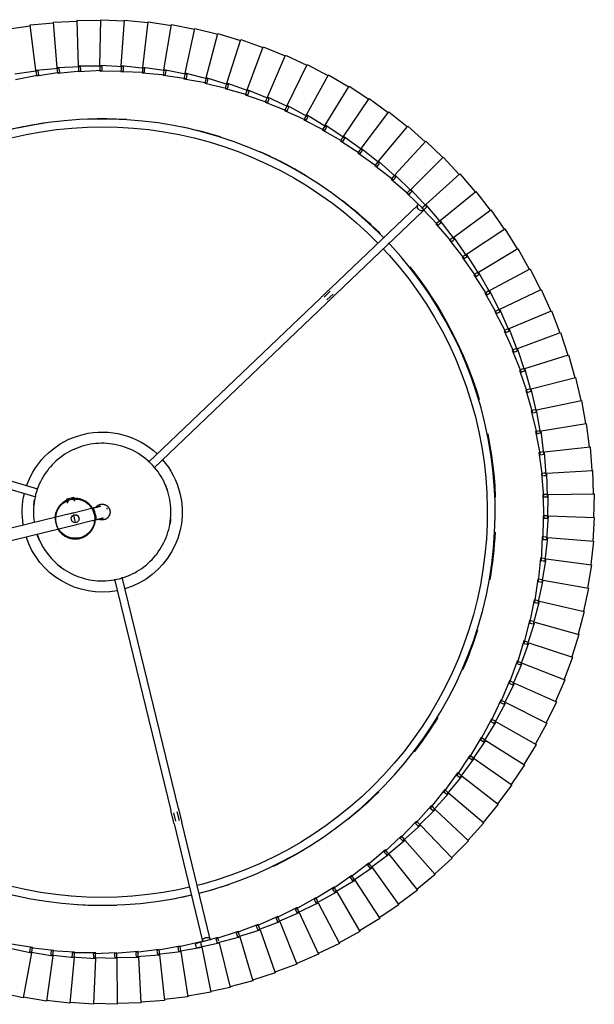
# Model space of a CAD drawing. Header units: millimetres. Extents: x 2868 to 11019, y -1415 to 7989.
# Tile 80 of 83: x 10096 to 10388, y 6862 to 7363. Entities that reach past the tile are written whole.
import ezdxf

# ---------------------------------------------------------------- set-up
doc = ezdxf.new("R2010")
doc.units = ezdxf.units.MM
doc.layers.add('E-LITE-EQPM', color=7, linetype='Continuous', lineweight=20)

# ---------------------------------------------------------------- blocks, each defined once
blk = doc.blocks.new('64314-7L   _Suspended_tensor - 64314-44-7L SAMBA Black_ribbon beige pendant lamp ø450-7L-572387-Planta_PDF Copy 1')
at = {"layer": 'E-LITE-EQPM', "color": 253, "lineweight": 25, "true_color": 0xaaaaaa}
for p, q in [((384.27, 155.74), (372.3, 154.84)), ((385.23, 132.42), (384.27, 155.74)), ((396.3, 155.66), (384.29, 155.34)), ((396.14, 132.32), (396.3, 155.66)), ((348.36, 152.52), (336.64, 149.91)), ((352.66, 129.58), (348.36, 152.52)), ((360.27, 154.16), (348.44, 152.13)), ((363.47, 131.05), (360.27, 154.16)), ((372.25, 155.24), (360.34, 153.77)), ((374.34, 132), (372.25, 155.24)), ((408.31, 155), (396.3, 155.26)), ((407.03, 131.7), (408.31, 155)), ((420.27, 153.77), (408.29, 154.6)), ((417.88, 130.56), (420.27, 153.77)), ((432.16, 151.96), (420.24, 153.37)), ((428.66, 128.89), (432.16, 151.96)), ((443.95, 149.59), (432.11, 151.57)), ((439.34, 126.72), (443.95, 149.59)), ((453.72, 147.17), (443.88, 149.22)), ((448.2, 124.5), (453.72, 147.17)), ((465.26, 143.77), (453.64, 146.78)), ((458.66, 121.39), (465.26, 143.77)), ((476.62, 139.81), (465.15, 143.38)), ((468.95, 117.78), (476.62, 139.81)), ((487.77, 135.32), (476.49, 139.43)), ((479.05, 113.67), (487.77, 135.32)), ((351.64, 129.01), (363.47, 131.05)), ((362.42, 130.53), (374.34, 132)), ((362.51, 129.54), (362.42, 130.53)), ((363.52, 130.67), (363.66, 129.67)), ((373.26, 131.53), (385.23, 132.42)), ((373.3, 130.53), (373.26, 131.53)), ((373.34, 129.53), (373.3, 130.53)), ((374.37, 131.61), (374.46, 130.61)), ((374.46, 130.61), (374.58, 129.22)), ((384.12, 130.01), (384.13, 131.01)), ((384.13, 131.01), (384.14, 132.01)), ((384.14, 132.01), (396.14, 132.32)), ((385.25, 132.04), (385.29, 131.03)), ((385.29, 131.03), (385.35, 129.63)), ((394.92, 129.97), (394.97, 130.96)), ((394.97, 130.96), (395.03, 131.96)), ((395.03, 131.96), (407.03, 131.7)), ((396.13, 130.93), (396.12, 129.53)), ((396.14, 131.94), (396.13, 130.93)), ((405.69, 129.41), (405.8, 130.4)), ((405.8, 130.4), (405.9, 131.39)), ((405.9, 131.39), (417.88, 130.56)), ((406.95, 130.31), (406.88, 128.91)), ((407.01, 131.31), (406.95, 130.31)), ((416.58, 129.32), (416.73, 130.3)), ((416.73, 130.3), (428.66, 128.89)), ((498.7, 130.29), (487.63, 134.94)), ((488.95, 109.09), (498.7, 130.29)), ((340.94, 126.98), (352.66, 129.58)), ((353.18, 126.84), (341.31, 125.02)), ((351.77, 128.02), (351.64, 129.01)), ((351.91, 127.04), (351.77, 128.02)), ((363.85, 128.28), (351.91, 127.04)), ((352.73, 129.2), (352.92, 128.21)), ((352.92, 128.21), (353.18, 126.84)), ((362.6, 128.54), (362.51, 129.54)), ((374.58, 129.22), (362.6, 128.54)), ((363.66, 129.67), (363.85, 128.28)), ((385.35, 129.63), (373.34, 129.53)), ((396.12, 129.53), (384.12, 130.01)), ((406.88, 128.91), (394.92, 129.97)), ((417.59, 127.78), (405.69, 129.41)), ((416.43, 128.33), (416.58, 129.32)), ((428.24, 126.13), (416.43, 128.33)), ((417.73, 129.17), (417.59, 127.78)), ((417.84, 130.17), (417.73, 129.17)), ((427.11, 126.74), (427.3, 127.72)), ((438.79, 123.98), (427.11, 126.74)), ((427.3, 127.72), (427.5, 128.69)), ((427.5, 128.69), (439.34, 126.72)), ((428.45, 127.51), (428.24, 126.13)), ((428.6, 128.51), (428.45, 127.51)), ((435.98, 125.01), (436.21, 125.98)), ((436.21, 125.98), (436.45, 126.95)), ((436.45, 126.95), (448.2, 124.5)), ((439.07, 125.35), (438.79, 123.98)), ((439.27, 126.36), (439.07, 125.35)), ((509.38, 124.75), (498.54, 129.93)), ((425.22, 63.95), (439.75, 123.6)), ((443.64, 122.66), (429.1, 63)), ((447.54, 121.78), (435.98, 125.01)), ((446.47, 122.49), (446.75, 123.44)), ((457.86, 118.71), (446.47, 122.49)), ((446.75, 123.44), (447.03, 124.4)), ((447.03, 124.4), (458.66, 121.39)), ((447.87, 123.14), (447.54, 121.78)), ((448, 123.69), (447.87, 123.14)), ((456.83, 119.46), (457.16, 120.4)), ((457.16, 120.4), (457.48, 121.34)), ((457.48, 121.34), (468.95, 117.78)), ((458.55, 121.01), (458.26, 120.05)), ((498.62, 104.04), (509.38, 124.75)), ((519.77, 118.7), (509.2, 124.39)), ((468.03, 115.14), (456.83, 119.46)), ((458.26, 120.05), (457.86, 118.71)), ((467.03, 115.94), (467.4, 116.86)), ((478.01, 111.08), (467.03, 115.94)), ((467.4, 116.86), (467.77, 117.79)), ((467.77, 117.79), (479.05, 113.67)), ((468.49, 116.46), (468.03, 115.14)), ((468.82, 117.41), (468.49, 116.46)), ((508.03, 98.53), (519.77, 118.7)), ((529.86, 112.16), (519.58, 118.35)), ((477.05, 111.93), (477.47, 112.84)), ((487.79, 106.56), (477.05, 111.93)), ((477.47, 112.84), (477.88, 113.74)), ((477.88, 113.74), (488.95, 109.09)), ((478.53, 112.38), (478.01, 111.08)), ((478.91, 113.31), (478.53, 112.38)), ((517.17, 92.58), (529.86, 112.16)), ((539.63, 105.14), (529.65, 111.82)), ((486.87, 107.45), (487.33, 108.33)), ((497.33, 101.56), (486.87, 107.45)), ((487.33, 108.33), (487.79, 109.22)), ((487.79, 109.22), (498.62, 104.04)), ((488.37, 107.82), (487.79, 106.56)), ((488.79, 108.74), (488.37, 107.82)), ((496.46, 102.5), (496.96, 103.36)), ((506.63, 96.12), (496.46, 102.5)), ((496.96, 103.36), (497.46, 104.22)), ((497.98, 102.8), (497.33, 101.56)), ((497.46, 104.22), (508.03, 98.53)), ((498.44, 103.7), (497.98, 102.8)), ((526.01, 86.19), (539.63, 105.14)), ((549.05, 97.66), (539.4, 104.81)), ((505.8, 97.1), (506.34, 97.93)), ((515.65, 90.23), (505.8, 97.1)), ((506.34, 97.93), (506.89, 98.77)), ((507.33, 97.33), (506.63, 96.12)), ((506.89, 98.77), (517.17, 92.58)), ((507.84, 98.2), (507.33, 97.33)), ((534.54, 79.39), (549.05, 97.66)), ((558.1, 89.74), (548.81, 97.34)), ((514.87, 91.25), (515.45, 92.06)), ((524.38, 83.92), (514.87, 91.25)), ((515.45, 92.06), (516.04, 92.87)), ((516.41, 91.41), (515.65, 90.23)), ((516.04, 92.87), (526.01, 86.19)), ((516.96, 92.25), (516.41, 91.41)), ((523.65, 84.98), (524.27, 85.76)), ((524.27, 85.76), (524.89, 86.54)), ((524.89, 86.54), (534.54, 79.39)), ((525.79, 85.88), (525.2, 85.06)), ((542.73, 72.18), (558.1, 89.74)), ((566.76, 81.39), (557.84, 89.43)), ((532.8, 77.2), (523.65, 84.98)), ((525.2, 85.06), (524.38, 83.92)), ((550.56, 64.59), (566.76, 81.39)), ((575, 72.64), (566.49, 81.1)), ((532.12, 78.29), (532.78, 79.04)), ((540.89, 70.08), (532.12, 78.29)), ((532.78, 79.04), (533.44, 79.79)), ((533.67, 78.29), (532.8, 77.2)), ((533.44, 79.79), (542.73, 72.18)), ((534.3, 79.08), (533.67, 78.29)), ((540.26, 71.2), (540.95, 71.92)), ((548.62, 62.58), (540.26, 71.2)), ((541.81, 71.13), (540.89, 70.08)), ((540.95, 71.92), (541.65, 72.64)), ((541.65, 72.64), (550.56, 64.59)), ((542.47, 71.89), (541.81, 71.13)), ((558.02, 56.64), (575, 72.64)), ((582.82, 63.5), (574.72, 72.36)), ((424.88, 58.34), (425.91, 62.56)), ((427.92, 62.37), (426.82, 57.86)), ((548.05, 63.73), (548.78, 64.41)), ((555.99, 54.72), (548.05, 63.73)), ((549.59, 63.59), (548.62, 62.58)), ((548.78, 64.41), (549.5, 65.1)), ((549.5, 65.1), (558.02, 56.64)), ((550.29, 64.31), (549.59, 63.59)), ((565.09, 48.33), (582.82, 63.5)), ((590.19, 53.99), (582.52, 63.23)), ((394.91, -60.47), (423.54, 57.08)), ((427.43, 56.13), (398.78, -61.5)), ((555.47, 55.89), (556.23, 56.54)), ((562.97, 46.52), (555.47, 55.89)), ((557, 55.68), (555.99, 54.72)), ((556.23, 56.54), (556.99, 57.19)), ((556.99, 57.19), (565.09, 48.33)), ((557.74, 56.37), (557, 55.68)), ((571.75, 39.7), (590.19, 53.99)), ((597.1, 44.15), (589.88, 53.74)), ((562.51, 47.71), (563.3, 48.32)), ((569.54, 37.98), (562.51, 47.71)), ((564.03, 47.42), (562.97, 46.52)), ((563.3, 48.32), (564.08, 48.93)), ((564.79, 48.08), (564.03, 47.42)), ((564.08, 48.93), (571.75, 39.7)), ((569.96, 39.77), (570.78, 40.35)), ((570.78, 40.35), (577.99, 30.75)), ((577.99, 30.75), (597.1, 44.15)), ((603.52, 33.98), (596.78, 43.91)), ((569.14, 39.2), (569.96, 39.77)), ((575.71, 29.15), (569.14, 39.2)), ((570.65, 38.84), (569.54, 37.98)), ((571.45, 39.46), (570.65, 38.84)), ((575.36, 30.38), (576.21, 30.91)), ((581.43, 20.02), (575.36, 30.38)), ((576.21, 30.91), (577.05, 31.45)), ((577.67, 30.53), (576.85, 29.95)), ((577.05, 31.45), (583.8, 21.51)), ((583.8, 21.51), (603.52, 33.98)), ((609.45, 23.51), (603.19, 33.76)), ((576.85, 29.95), (575.71, 29.15)), ((581.15, 21.27), (582.02, 21.76)), ((586.72, 10.63), (581.15, 21.27)), ((582.62, 20.77), (581.43, 20.02)), ((582.02, 21.76), (582.89, 22.26)), ((583.47, 21.31), (582.62, 20.77)), ((582.89, 22.26), (589.15, 12.01)), ((589.15, 12.01), (609.45, 23.51)), ((614.87, 12.78), (609.11, 23.31)), ((586.5, 11.9), (587.39, 12.35)), ((591.55, 1), (586.5, 11.9)), ((587.93, 11.32), (586.72, 10.63)), ((587.39, 12.35), (588.28, 12.8)), ((588.81, 11.82), (587.93, 11.32)), ((588.28, 12.8), (594.04, 2.26)), ((594.04, 2.26), (614.87, 12.78)), ((619.77, 1.79), (614.52, 12.59)), ((591.39, 2.28), (592.3, 2.68)), ((595.91, -8.85), (591.39, 2.28)), ((592.79, 1.63), (591.55, 1)), ((592.3, 2.68), (593.21, 3.09)), ((593.69, 2.09), (592.79, 1.63)), ((593.21, 3.09), (598.46, -7.71)), ((598.46, -7.71), (619.77, 1.79)), ((624.14, -9.41), (619.41, 1.62)), ((595.81, -7.57), (596.74, -7.21)), ((599.79, -18.9), (595.81, -7.57)), ((597.18, -8.28), (595.91, -8.85)), ((596.74, -7.21), (597.67, -6.85)), ((598.1, -7.87), (597.18, -8.28)), ((597.67, -6.85), (602.39, -17.88)), ((602.39, -17.88), (624.14, -9.41)), ((627.96, -20.82), (623.77, -9.57)), ((599.75, -17.62), (600.7, -17.3)), ((603.18, -29.12), (599.75, -17.62)), ((601.09, -18.39), (599.79, -18.9)), ((600.7, -17.3), (601.64, -16.98)), ((602.03, -18.02), (601.09, -18.39)), ((601.64, -16.98), (605.83, -28.23)), ((605.83, -28.23), (627.96, -20.82)), ((631.23, -32.39), (627.58, -20.95)), ((132.84, -29.27), (375.59, -88.41)), ((604.51, -28.68), (603.18, -29.12)), ((603.21, -27.84), (604.17, -27.57)), ((606.09, -39.5), (603.21, -27.84)), ((604.17, -27.57), (605.13, -27.3)), ((605.46, -28.36), (604.51, -28.68)), ((605.13, -27.3), (608.77, -38.74)), ((608.77, -38.74), (631.23, -32.39)), ((633.94, -44.11), (630.85, -32.51)), ((374.17, -94.24), (131.98, -35.24)), ((607.43, -39.12), (606.09, -39.5)), ((606.17, -38.22), (607.14, -37.99)), ((608.48, -50), (606.17, -38.22)), ((607.14, -37.99), (608.11, -37.77)), ((608.4, -38.84), (607.43, -39.12)), ((608.11, -37.77), (611.21, -49.37)), ((611.21, -49.37), (633.94, -44.11)), ((636.09, -55.94), (633.55, -44.21)), ((609.85, -49.68), (608.48, -50)), ((608.63, -48.72), (609.61, -48.55)), ((610.38, -60.6), (608.63, -48.72)), ((609.61, -48.55), (610.59, -48.37)), ((610.83, -49.46), (609.85, -49.68)), ((610.59, -48.37), (613.13, -60.11)), ((610.58, -59.34), (611.57, -59.21)), ((611.76, -71.29), (610.58, -59.34)), ((611.57, -59.21), (612.56, -59.08)), ((612.56, -59.08), (614.53, -70.92)), ((613.13, -60.11), (636.09, -55.94)), ((637.66, -67.87), (635.69, -56.02)), ((611.75, -60.35), (610.38, -60.6)), ((612.74, -60.17), (611.75, -60.35)), ((612.02, -70.03), (613.02, -69.95)), ((612.62, -82.03), (612.02, -70.03)), ((613.02, -69.95), (614.01, -69.87)), ((614.01, -69.87), (615.41, -81.79)), ((614.53, -70.92), (637.66, -67.87)), ((638.66, -79.85), (637.27, -67.93)), ((613.14, -71.11), (611.76, -71.29)), ((614.14, -70.97), (613.14, -71.11)), ((615.41, -81.79), (638.66, -79.85)), ((639.09, -91.87), (638.26, -79.89)), ((614.02, -81.91), (612.62, -82.03)), ((612.95, -80.79), (613.95, -80.75)), ((612.97, -92.79), (612.95, -80.79)), ((613.95, -80.75), (614.94, -80.72)), ((615.02, -81.83), (614.02, -81.91)), ((614.94, -80.72), (615.77, -92.69)), ((612.81, -103.57), (613.36, -91.57)), ((614.37, -92.74), (612.97, -92.79)), ((613.36, -91.57), (614.36, -91.58)), ((614.36, -91.58), (615.35, -91.6)), ((615.38, -92.71), (614.37, -92.74)), ((615.35, -91.6), (615.6, -103.6)), ((615.77, -92.69), (639.09, -91.87)), ((638.93, -103.9), (638.69, -91.9)), ((370.4, -101.28), (370.89, -99.26)), ((370.89, -101.4), (371.28, -99.78)), ((238.61, -136.49), (354.86, -102.48)), ((370.4, -101.28), (372.34, -101.75)), ((372.34, -101.75), (374.28, -102.23)), ((373.79, -102.11), (374.19, -100.48)), ((374.77, -100.21), (374.28, -102.23)), ((612.12, -114.32), (613.25, -102.36)), ((614.2, -103.58), (612.81, -103.57)), ((613.25, -102.36), (614.25, -102.42)), ((615.21, -103.6), (614.2, -103.58)), ((614.25, -102.42), (615.24, -102.48)), ((615.24, -102.48), (614.91, -114.49)), ((615.6, -103.6), (638.93, -103.9)), ((638.2, -115.9), (638.53, -103.9)), ((355.82, -106.37), (239.73, -140.33)), ((610.92, -125.02), (612.62, -113.14)), ((613.52, -114.4), (612.12, -114.32)), ((612.62, -113.14), (613.62, -113.25)), ((614.52, -114.46), (613.52, -114.4)), ((613.62, -113.25), (614.61, -113.35)), ((614.61, -113.35), (613.7, -125.33)), ((614.91, -114.49), (638.2, -115.9)), ((499.86, -203.74), (412.24, -120.03)), ((415.07, -117.21), (502.62, -200.85)), ((636.9, -127.86), (637.8, -115.89)), ((609.21, -135.66), (611.48, -123.87)), ((612.31, -125.17), (610.92, -125.02)), ((611.48, -123.87), (612.47, -124.02)), ((613.45, -124.18), (611.97, -136.09)), ((613.31, -125.28), (612.31, -125.17)), ((612.47, -124.02), (613.45, -124.18)), ((613.7, -125.33), (636.9, -127.86)), ((635.02, -139.74), (636.5, -127.83)), ((606.99, -146.2), (609.82, -134.53)), ((611.78, -134.94), (609.73, -146.77)), ((609.82, -134.53), (610.8, -134.74)), ((610.8, -134.74), (611.78, -134.94)), ((610.59, -135.88), (609.21, -135.66)), ((611.59, -136.03), (610.59, -135.88)), ((611.97, -136.09), (635.02, -139.74)), ((632.57, -151.52), (634.62, -139.69)), ((604.27, -156.62), (607.66, -145.1)), ((607.66, -145.1), (608.62, -145.35)), ((609.59, -145.6), (606.97, -157.32)), ((608.36, -146.48), (606.99, -146.2)), ((609.34, -146.69), (608.36, -146.48)), ((608.62, -145.35), (609.59, -145.6)), ((609.73, -146.77), (632.57, -151.52)), ((629.56, -163.16), (632.18, -151.44)), ((601.04, -166.9), (604.98, -155.56)), ((606.89, -156.15), (603.71, -167.73)), ((605.62, -156.97), (604.27, -156.62)), ((604.98, -155.56), (605.94, -155.86)), ((606.59, -157.22), (605.62, -156.97)), ((605.94, -155.86), (606.89, -156.15)), ((606.97, -157.32), (629.56, -163.16)), ((626, -174.65), (629.17, -163.07)), ((597.33, -177.02), (601.81, -165.88)), ((603.69, -166.56), (599.96, -177.97)), ((602.38, -167.32), (601.04, -166.9)), ((601.81, -165.88), (602.75, -166.22)), ((603.34, -167.62), (602.38, -167.32)), ((602.75, -166.22), (603.69, -166.56)), ((603.71, -167.73), (626, -174.65)), ((621.89, -185.95), (625.61, -174.54)), ((593.14, -186.94), (598.15, -176.03)), ((599.99, -176.8), (595.72, -188.02)), ((598.65, -177.49), (597.33, -177.02)), ((598.15, -176.03), (599.07, -176.41)), ((599.59, -177.84), (598.65, -177.49)), ((599.07, -176.41), (599.99, -176.8)), ((599.96, -177.97), (621.89, -185.95)), ((588.48, -196.65), (594, -185.99)), ((595.8, -186.85), (591, -197.85)), ((594.43, -187.48), (593.14, -186.94)), ((594, -185.99), (594.9, -186.42)), ((595.36, -187.87), (594.43, -187.48)), ((594.9, -186.42), (595.8, -186.85)), ((595.72, -188.02), (617.24, -197.04)), ((617.24, -197.04), (621.51, -185.82)), ((583.35, -206.13), (589.38, -195.75)), ((591.14, -196.69), (585.81, -207.45)), ((589.74, -197.25), (588.48, -196.65)), ((589.38, -195.75), (590.26, -196.22)), ((590.65, -197.69), (589.74, -197.25)), ((590.26, -196.22), (591.14, -196.69)), ((591, -197.85), (612.06, -207.9)), ((612.06, -207.9), (616.87, -196.9)), ((504.71, -207), (501.66, -204.08)), ((503.04, -202.63), (506.13, -205.58)), ((577.78, -215.35), (584.3, -205.27)), ((584.3, -205.27), (585.16, -205.78)), ((549.37, -251.04), (504.97, -208.62)), ((507.73, -205.73), (552.13, -248.14)), ((586.01, -206.29), (580.17, -216.79)), ((584.58, -206.79), (583.35, -206.13)), ((585.47, -207.27), (584.58, -206.79)), ((585.16, -205.78), (586.01, -206.29)), ((585.81, -207.45), (606.37, -218.49)), ((606.37, -218.49), (611.7, -207.73)), ((571.77, -224.29), (578.77, -214.53)), ((578.98, -216.07), (577.78, -215.35)), ((578.77, -214.53), (579.6, -215.09)), ((579.6, -215.09), (580.43, -215.64)), ((580.43, -215.64), (574.09, -225.84)), ((579.84, -216.59), (578.98, -216.07)), ((580.17, -216.79), (600.17, -228.8)), ((600.17, -228.8), (606.01, -218.31)), ((565.34, -232.93), (572.8, -223.52)), ((574.4, -224.71), (567.58, -234.59)), ((572.93, -225.06), (571.77, -224.29)), ((572.8, -223.52), (573.6, -224.11)), ((573.77, -225.62), (572.93, -225.06)), ((573.6, -224.11), (574.4, -224.71)), ((574.09, -225.84), (593.49, -238.8)), ((593.49, -238.8), (599.83, -228.6)), ((558.5, -241.25), (566.4, -232.21)), ((567.94, -233.48), (560.66, -243.02)), ((566.46, -233.76), (565.34, -232.93)), ((566.4, -232.21), (567.17, -232.85)), ((567.27, -234.36), (566.46, -233.76)), ((567.17, -232.85), (567.94, -233.48)), ((567.58, -234.59), (586.34, -248.47)), ((586.34, -248.47), (593.16, -238.59)), ((551.27, -249.24), (559.59, -240.59)), ((561.08, -241.92), (553.34, -251.11)), ((559.58, -242.14), (558.5, -241.25)), ((560.36, -242.78), (559.58, -242.14)), ((559.59, -240.59), (560.33, -241.26)), ((560.33, -241.26), (561.08, -241.92)), ((560.66, -243.02), (578.73, -257.79)), ((543.66, -256.87), (552.39, -248.63)), ((553.81, -250.03), (545.64, -258.83)), ((552.3, -250.17), (551.27, -249.24)), ((553.05, -250.85), (552.3, -250.17)), ((552.39, -248.63), (553.1, -249.33)), ((553.1, -249.33), (553.81, -250.03)), ((578.73, -257.79), (586.01, -248.24)), ((553.34, -251.11), (570.68, -266.72)), ((535.7, -264.12), (544.81, -256.31)), ((546.16, -257.78), (537.58, -266.18)), ((544.65, -257.85), (543.66, -256.87)), ((545.37, -258.56), (544.65, -257.85)), ((544.81, -256.31), (545.49, -257.05)), ((545.49, -257.05), (546.16, -257.78)), ((545.64, -258.83), (562.21, -275.26)), ((570.68, -266.72), (578.41, -257.54)), ((527.39, -270.99), (536.88, -263.62)), ((538.15, -265.16), (529.18, -273.14)), ((536.64, -265.15), (535.7, -264.12)), ((537.32, -265.9), (536.64, -265.15)), ((536.88, -263.62), (537.51, -264.39)), ((537.51, -264.39), (538.15, -265.16)), ((537.58, -266.18), (553.34, -283.39)), ((562.21, -275.26), (570.38, -266.46)), ((518.77, -277.45), (528.6, -270.54)), ((529.8, -272.14), (520.45, -279.68)), ((528.29, -272.06), (527.39, -270.99)), ((528.93, -272.84), (528.29, -272.06)), ((528.6, -270.54), (529.2, -271.34)), ((529.18, -273.14), (544.1, -291.08)), ((529.2, -271.34), (529.8, -272.14)), ((553.34, -283.39), (561.92, -274.99)), ((509.85, -283.48), (519.99, -277.06)), ((521.12, -278.71), (511.42, -285.79)), ((519.61, -278.56), (518.77, -277.45)), ((520.22, -279.37), (519.61, -278.56)), ((519.99, -277.06), (520.55, -277.89)), ((520.45, -279.68), (534.49, -298.31)), ((520.55, -277.89), (521.12, -278.71)), ((500.65, -289.08), (511.09, -283.16)), ((512.13, -284.86), (502.1, -291.47)), ((510.63, -284.64), (509.85, -283.48)), ((511.2, -285.47), (510.63, -284.64)), ((511.09, -283.16), (511.61, -284.01)), ((511.61, -284.01), (512.13, -284.86)), ((544.1, -291.08), (553.07, -283.1)), ((491.18, -294.24), (501.9, -288.82)), ((501.37, -290.27), (500.65, -289.08)), ((501.9, -291.13), (501.37, -290.27)), ((501.9, -288.82), (502.38, -289.69)), ((502.38, -289.69), (502.86, -290.57)), ((511.42, -285.79), (524.55, -305.08)), ((481.49, -298.93), (492.45, -294.03)), ((491.86, -295.46), (491.18, -294.24)), ((492.34, -296.35), (491.86, -295.46)), ((492.45, -294.03), (492.89, -294.93)), ((502.86, -290.57), (492.53, -296.69)), ((492.89, -294.93), (493.32, -295.83)), ((502.1, -291.47), (514.29, -311.36)), ((534.49, -298.31), (543.83, -290.78)), ((471.58, -303.15), (482.76, -298.79)), ((482.1, -300.19), (481.49, -298.93)), ((482.54, -301.09), (482.1, -300.19)), ((493.32, -295.83), (482.71, -301.44)), ((482.76, -298.79), (483.15, -299.7)), ((483.15, -299.7), (483.55, -300.62)), ((492.53, -296.69), (503.74, -317.15)), ((524.55, -305.08), (534.24, -298)), ((461.47, -306.89), (472.86, -303.07)), ((473.55, -304.94), (462.45, -309.51)), ((472.13, -304.44), (471.58, -303.15)), ((472.52, -305.36), (472.13, -304.44)), ((483.55, -300.62), (472.68, -305.72)), ((472.86, -303.07), (473.2, -304)), ((473.2, -304), (473.55, -304.94)), ((482.71, -301.44), (492.93, -322.42)), ((514.29, -311.36), (524.32, -304.76)), ((440.79, -312.9), (452.48, -310.19)), ((451.2, -310.15), (462.76, -306.87)), ((451.63, -311.48), (451.2, -310.15)), ((463.36, -308.77), (452.05, -312.81)), ((452.48, -310.19), (452.74, -311.15)), ((461.96, -308.2), (461.47, -306.89)), ((462.32, -309.15), (461.96, -308.2)), ((462.45, -309.51), (470.61, -331.37)), ((462.76, -306.87), (463.06, -307.82)), ((463.06, -307.82), (463.36, -308.77)), ((472.68, -305.72), (481.88, -327.16)), ((344.59, -314.68), (356.35, -317.12)), ((419.62, -316.9), (431.52, -315.32)), ((430.25, -315.15), (442.07, -313)), ((430.55, -316.52), (430.25, -315.15)), ((442.49, -314.95), (430.85, -317.88)), ((431.52, -315.32), (431.69, -316.3)), ((441.15, -314.25), (440.79, -312.9)), ((441.41, -315.22), (441.15, -314.25)), ((453, -312.11), (441.51, -315.6)), ((442.07, -313), (442.28, -313.98)), ((442.28, -313.98), (442.49, -314.95)), ((451.94, -312.44), (451.63, -311.48)), ((452.05, -312.81), (459.16, -335.03)), ((452.74, -311.15), (453, -312.11)), ((503.74, -317.15), (514.08, -311.03)), ((356.01, -319.08), (344.12, -317.44)), ((354.86, -319.32), (352, -342.47)), ((366.82, -320.39), (354.86, -319.32)), ((354.91, -318.93), (355.03, -317.93)), ((355.03, -317.93), (355.2, -316.54)), ((355.2, -316.54), (367.06, -318.41)), ((356.18, -318.1), (356.01, -319.08)), ((356.35, -317.12), (356.18, -318.1)), ((365.71, -320.29), (365.79, -319.29)), ((365.79, -319.29), (365.89, -317.89)), ((365.89, -317.89), (377.83, -319.19)), ((366.94, -319.4), (366.82, -320.39)), ((367.06, -318.41), (366.94, -319.4)), ((376.57, -321.13), (376.59, -320.12)), ((376.59, -320.12), (376.63, -318.73)), ((376.63, -318.73), (388.62, -319.45)), ((377.75, -320.18), (377.68, -321.18)), ((377.83, -319.19), (377.75, -320.18)), ((387.4, -319.05), (399.41, -319.19)), ((387.43, -320.44), (387.4, -319.05)), ((387.45, -321.45), (387.43, -320.44)), ((388.59, -320.44), (388.56, -321.44)), ((388.62, -319.45), (388.59, -320.44)), ((398.17, -318.85), (410.17, -318.41)), ((398.27, -320.24), (398.17, -318.85)), ((398.34, -321.24), (398.27, -320.24)), ((410.31, -320.4), (398.36, -321.63)), ((399.41, -319.19), (399.43, -320.19)), ((399.43, -320.19), (399.45, -321.18)), ((408.92, -318.13), (420.88, -317.12)), ((409.08, -319.52), (408.92, -318.13)), ((409.2, -320.52), (409.08, -319.52)), ((421.12, -319.1), (409.25, -320.9)), ((410.17, -318.41), (410.24, -319.41)), ((410.24, -319.41), (410.31, -320.4)), ((419.85, -318.28), (419.62, -316.9)), ((420.02, -319.27), (419.85, -318.28)), ((431.85, -317.28), (420.08, -319.65)), ((420.08, -319.65), (423.92, -342.67)), ((420.88, -317.12), (421, -318.11)), ((421, -318.11), (421.12, -319.1)), ((430.76, -317.5), (430.55, -316.52)), ((430.85, -317.88), (435.79, -340.69)), ((431.69, -316.3), (431.85, -317.28)), ((441.51, -315.6), (447.54, -338.14)), ((492.93, -322.42), (503.55, -316.8)), ((365.68, -320.68), (363.94, -343.95)), ((377.68, -321.18), (365.68, -320.68)), ((376.56, -321.52), (375.93, -344.85)), ((388.56, -321.44), (376.56, -321.52)), ((399.45, -321.18), (387.46, -321.84)), ((387.46, -321.84), (387.96, -345.17)), ((398.36, -321.63), (399.98, -344.91)), ((409.25, -320.9), (411.98, -344.08)), ((481.88, -327.16), (492.75, -322.06)), ((470.61, -331.37), (481.72, -326.8)), ((447.54, -338.14), (459.03, -334.65)), ((459.16, -335.03), (470.47, -331)), ((340.15, -340.43), (352.04, -342.08)), ((423.92, -342.67), (435.69, -340.3)), ((435.79, -340.69), (447.43, -337.76)), ((352, -342.47), (363.96, -343.55)), ((363.94, -343.95), (375.94, -344.45)), ((375.93, -344.85), (387.94, -344.77)), ((387.96, -345.17), (399.94, -344.51)), ((399.98, -344.91), (411.92, -343.68)), ((411.98, -344.08), (423.85, -342.28))]:
    blk.add_line(p, q, dxfattribs=at)
at = {"layer": 'E-LITE-EQPM', "color": 253, "lineweight": 25, "true_color": 0xaaaaaa, "flags": 128}
for points in [[(344.48, 100.39), (352.31, 102), (360.2, 103.29), (368.14, 104.27), (376.12, 104.93), (384.11, 105.27), (392.11, 105.29), (400.1, 104.99), (408.08, 104.38), (416.02, 103.44), (423.92, 102.18), (431.76, 100.62), (434.09, 100.08)], [(433.14, 96.17), (427.37, 97.46), (419.66, 98.85), (411.89, 99.94), (404.09, 100.71), (396.27, 101.17), (388.43, 101.32), (380.59, 101.16), (372.77, 100.68), (364.97, 99.89), (357.21, 98.79), (349.5, 97.37), (341.85, 95.66)], [(531.49, -228.8), (534.72, -225.34), (539.83, -219.39), (544.69, -213.25), (549.31, -206.91), (553.67, -200.39), (557.77, -193.71), (561.59, -186.87), (565.14, -179.88), (568.41, -172.75), (571.38, -165.5), (574.07, -158.14), (576.46, -150.67), (578.55, -143.11), (580.33, -135.48), (581.81, -127.78), (582.98, -120.03), (583.84, -112.24), (584.39, -104.42), (584.62, -96.58), (584.54, -88.74), (584.15, -80.91), (583.44, -73.11), (582.42, -65.33), (581.09, -57.61), (579.46, -49.94), (577.52, -42.35), (575.27, -34.83), (572.73, -27.42), (569.89, -20.11), (566.77, -12.92), (563.36, -5.86), (559.66, 1.05), (555.7, 7.81), (551.47, 14.41), (546.97, 20.84), (542.23, 27.08), (537.24, 33.12), (532.01, 38.96), (526.55, 44.59), (520.87, 49.99), (514.98, 55.16), (508.89, 60.1), (502.6, 64.78), (496.13, 69.21), (489.49, 73.38), (482.69, 77.28), (475.74, 80.9), (468.65, 84.24), (461.43, 87.3), (454.1, 90.07), (446.66, 92.54), (439.12, 94.71), (436.81, 95.3)], [(437.76, 99.16), (443.7, 97.59), (451.35, 95.24), (458.89, 92.58), (466.32, 89.62), (473.63, 86.36), (480.8, 82.82), (487.83, 78.99), (494.69, 74.89), (501.39, 70.51), (507.9, 65.87), (514.23, 60.97), (520.35, 55.82), (526.26, 50.44), (531.96, 44.82), (537.42, 38.97), (542.64, 32.92), (547.62, 26.66), (552.35, 20.2), (556.81, 13.56), (561, 6.75), (564.92, -0.22), (568.56, -7.35), (571.91, -14.61), (574.96, -22.01), (577.72, -29.52), (580.17, -37.13), (582.32, -44.83), (584.16, -52.62), (585.68, -60.47), (586.89, -68.38), (587.79, -76.33), (588.36, -84.31), (588.62, -92.3), (588.55, -100.3), (588.17, -108.29), (587.46, -116.26), (586.44, -124.19), (585.1, -132.08), (583.45, -139.91), (581.48, -147.66), (579.21, -155.33), (576.63, -162.9), (573.75, -170.37), (570.58, -177.71), (567.11, -184.92), (563.36, -191.98), (559.33, -198.89), (555.02, -205.63), (550.45, -212.2), (545.62, -218.58), (540.54, -224.75), (535.22, -230.73), (534.4, -231.58)], [(425.22, 63.95), (425.15, 63.67), (425.08, 63.38), (425.01, 63.08), (424.93, 62.77), (424.85, 62.45), (424.77, 62.12), (424.69, 61.78), (424.61, 61.44), (424.52, 61.09), (424.43, 60.73), (424.35, 60.37), (424.26, 60), (424.16, 59.63), (424.07, 59.25), (423.98, 58.87), (423.89, 58.49), (423.79, 58.1), (423.7, 57.71), (423.6, 57.32), (423.54, 57.08)], [(427.43, 56.13), (427.52, 56.52), (427.62, 56.91), (427.71, 57.29), (427.81, 57.68), (427.9, 58.06), (427.99, 58.44), (428.08, 58.82), (428.17, 59.19), (428.26, 59.55), (428.35, 59.91), (428.44, 60.27), (428.52, 60.62), (428.61, 60.96), (428.69, 61.29), (428.77, 61.62), (428.84, 61.93), (428.92, 62.24), (428.99, 62.54), (429.06, 62.82), (429.1, 63)], [(355.43, -83.63), (355.68, -82.88), (356.18, -81.57), (356.73, -80.28), (357.33, -79.02), (357.98, -77.78), (358.68, -76.57), (359.43, -75.38), (360.23, -74.23), (361.07, -73.11), (361.95, -72.02), (362.88, -70.98), (363.85, -69.96), (364.85, -68.99), (365.9, -68.06), (366.98, -67.17), (368.1, -66.33), (369.25, -65.53), (370.43, -64.78), (371.64, -64.08), (372.88, -63.42), (374.14, -62.82), (375.42, -62.26), (376.73, -61.76), (378.06, -61.31), (379.4, -60.91), (380.76, -60.57), (382.13, -60.28), (383.51, -60.05), (384.89, -59.87), (386.29, -59.75), (387.69, -59.68), (389.09, -59.67), (390.49, -59.72), (391.88, -59.82), (393.27, -59.98), (394.66, -60.19), (396.03, -60.46), (397.39, -60.79), (398.74, -61.16), (400.07, -61.59), (401.39, -62.08), (402.68, -62.61), (403.95, -63.2), (405.2, -63.84), (406.42, -64.53), (407.61, -65.26), (408.77, -66.04), (409.9, -66.87), (410.99, -67.74), (412.05, -68.66), (413.07, -69.62), (414.06, -70.61), (415, -71.65), (415.9, -72.72), (416.36, -73.32)], [(416.36, -73.32), (417.2, -74.44), (417.98, -75.6), (418.72, -76.79), (419.41, -78.01), (420.05, -79.25), (420.65, -80.52), (421.19, -81.81), (421.67, -83.12), (422.11, -84.45), (422.49, -85.8), (422.82, -87.16), (423.09, -88.53), (423.31, -89.92), (423.47, -91.31), (423.58, -92.7), (423.63, -94.1), (423.63, -95.5), (423.56, -96.9), (423.45, -98.3), (423.27, -99.69), (423.05, -101.07), (422.76, -102.44), (422.42, -103.8), (422.03, -105.14), (421.59, -106.47), (421.09, -107.78), (420.54, -109.06), (419.94, -110.33), (419.29, -111.57), (418.59, -112.78), (417.84, -113.96), (417.04, -115.11), (416.2, -116.23), (415.32, -117.32), (414.39, -118.37), (413.43, -119.38), (412.42, -120.35), (411.37, -121.28), (410.29, -122.17), (409.17, -123.01), (408.02, -123.81), (406.84, -124.56), (405.63, -125.27), (404.39, -125.92), (403.13, -126.53), (401.85, -127.08), (400.54, -127.58), (399.21, -128.03), (397.87, -128.43), (396.51, -128.77), (395.14, -129.06), (393.76, -129.29), (392.38, -129.47), (390.98, -129.59), (389.58, -129.66), (388.18, -129.67), (386.78, -129.62), (385.39, -129.52), (384, -129.36), (382.61, -129.15), (381.24, -128.88), (379.88, -128.56), (378.53, -128.18), (377.2, -127.75), (375.88, -127.27), (374.59, -126.73), (373.32, -126.14), (372.07, -125.51), (370.85, -124.82), (369.66, -124.08), (368.5, -123.3), (367.37, -122.47), (366.28, -121.6), (365.22, -120.68), (364.2, -119.73), (363.21, -118.73), (362.27, -117.69), (361.37, -116.62), (360.91, -116.03)], [(365.94, -86.22), (366.15, -85.86), (366.38, -85.52), (366.62, -85.18), (366.87, -84.86), (367.13, -84.54), (367.41, -84.24), (367.7, -83.95), (368, -83.66), (368.31, -83.39), (368.64, -83.14), (368.97, -82.9), (369.31, -82.67), (369.66, -82.45), (370.02, -82.25), (370.39, -82.06), (370.76, -81.89), (371.14, -81.73), (371.53, -81.59), (371.92, -81.46), (372.32, -81.35), (372.72, -81.26), (373.12, -81.18), (373.53, -81.12), (373.94, -81.07), (374.35, -81.04), (374.76, -81.03), (375.17, -81.03), (375.58, -81.05), (375.99, -81.09), (376.4, -81.14), (376.81, -81.21), (377.21, -81.3), (377.61, -81.4), (378, -81.51), (378.39, -81.65), (378.78, -81.79), (379.15, -81.96), (379.52, -82.14), (379.89, -82.33), (380.24, -82.54), (380.59, -82.76), (380.93, -82.99), (381.26, -83.24), (381.58, -83.5), (381.88, -83.78), (382.18, -84.06), (382.46, -84.36), (382.74, -84.67), (382.99, -84.99), (383.24, -85.32), (383.47, -85.66), (383.69, -86.01), (383.9, -86.36), (384.09, -86.73), (384.27, -87.1), (384.43, -87.48), (384.57, -87.86), (384.71, -88.25), (384.82, -88.65), (384.92, -89.05), (385, -89.45), (385.07, -89.86), (385.12, -90.27), (385.15, -90.68)], [(360.91, -116.03), (360.07, -114.9), (359.29, -113.74), (358.55, -112.55), (357.86, -111.34), (357.22, -110.09), (356.62, -108.82), (356.08, -107.53), (355.6, -106.22), (355.16, -104.89), (354.78, -103.54), (354.45, -102.18), (354.18, -100.81), (353.96, -99.43), (353.8, -98.04), (353.69, -96.64), (353.64, -95.24), (353.64, -93.84), (353.71, -92.44), (353.82, -91.05), (354, -89.66)], [(372.09, -87.55), (377.39, -88.84), (382.69, -90.14), (385.35, -90.78)], [(370.61, -100.68), (370.24, -100.51), (369.87, -100.31), (369.52, -100.11), (369.17, -99.88), (368.83, -99.65), (368.5, -99.4), (368.19, -99.14), (367.88, -98.87), (367.58, -98.58), (367.3, -98.28), (367.03, -97.97), (366.77, -97.65), (366.52, -97.32), (366.29, -96.98), (366.07, -96.64), (365.86, -96.28), (365.67, -95.92), (365.49, -95.54), (365.33, -95.16), (365.19, -94.78), (365.06, -94.39), (364.94, -93.99), (364.84, -93.59), (364.76, -93.19), (364.69, -92.78), (364.64, -92.38), (364.61, -91.97)], [(383.93, -96.61), (378.62, -95.32), (373.32, -94.03), (370.67, -93.38)], [(385.35, -90.78), (385.57, -90.84), (385.79, -90.89), (386, -90.94), (386.21, -90.99), (386.42, -91.04), (386.62, -91.09), (386.82, -91.14), (387.01, -91.19), (387.19, -91.23), (387.37, -91.28), (387.54, -91.32), (387.71, -91.36), (387.87, -91.4), (388.02, -91.43), (388.17, -91.47), (388.31, -91.5), (388.44, -91.54), (388.56, -91.57), (388.67, -91.59), (388.78, -91.62), (388.87, -91.64), (388.96, -91.66), (389.04, -91.68), (389.11, -91.7), (389.18, -91.72), (389.23, -91.73), (389.27, -91.74), (389.31, -91.75), (389.33, -91.75), (389.35, -91.76), (389.36, -91.76)], [(385.47, -97.11), (385.57, -97.24), (385.67, -97.36), (385.78, -97.47), (385.9, -97.59), (386.01, -97.69), (386.14, -97.8), (386.26, -97.89), (386.39, -97.99), (386.53, -98.07), (386.67, -98.15), (386.81, -98.23), (386.95, -98.3), (387.1, -98.36), (387.25, -98.42), (387.4, -98.48), (387.55, -98.52), (387.71, -98.56), (387.86, -98.6), (388.02, -98.62), (388.18, -98.65), (388.34, -98.66), (388.5, -98.67), (388.66, -98.67), (388.82, -98.67), (388.98, -98.66), (389.14, -98.64), (389.29, -98.62), (389.45, -98.59), (389.61, -98.55), (389.76, -98.51), (389.91, -98.46), (390.06, -98.41), (390.21, -98.35), (390.36, -98.28), (390.5, -98.21), (390.64, -98.13), (390.78, -98.05), (390.91, -97.96), (391.04, -97.87), (391.17, -97.77), (391.29, -97.66), (391.41, -97.56), (391.52, -97.44), (391.63, -97.33), (391.73, -97.2), (391.83, -97.08), (391.92, -96.95), (392.01, -96.81), (392.1, -96.68), (392.17, -96.54), (392.24, -96.39), (392.31, -96.25), (392.37, -96.1), (392.43, -95.95), (392.47, -95.8), (392.52, -95.64), (392.55, -95.49), (392.58, -95.33), (392.6, -95.17), (392.62, -95.01), (392.63, -94.85), (392.64, -94.69), (392.63, -94.53), (392.62, -94.37), (392.61, -94.21), (392.59, -94.06), (392.56, -93.9), (392.53, -93.74), (392.49, -93.59), (392.44, -93.43), (392.39, -93.28), (392.33, -93.13), (392.26, -92.99), (392.19, -92.84), (392.12, -92.7), (392.04, -92.57), (391.95, -92.43), (391.86, -92.3), (391.8, -92.23)], [(391.8, -92.23), (391.7, -92.11), (391.6, -91.99), (391.49, -91.87), (391.37, -91.76), (391.26, -91.65), (391.13, -91.55), (391.01, -91.45), (390.88, -91.36), (390.74, -91.27), (390.6, -91.19), (390.46, -91.11), (390.32, -91.04), (390.17, -90.98), (390.02, -90.92), (389.87, -90.87), (389.72, -90.82), (389.56, -90.78), (389.41, -90.75), (389.25, -90.72), (389.09, -90.7), (388.93, -90.68), (388.77, -90.67), (388.61, -90.67), (388.45, -90.68), (388.29, -90.69), (388.13, -90.7), (387.98, -90.73), (387.82, -90.76), (387.66, -90.79), (387.51, -90.83), (387.36, -90.88), (387.21, -90.94), (387.06, -91), (386.91, -91.06), (386.77, -91.13)], [(383.82, -96.43), (383.61, -96.78), (383.38, -97.12), (383.14, -97.46), (382.89, -97.78), (382.63, -98.1), (382.35, -98.4), (382.06, -98.7), (381.76, -98.98), (381.45, -99.25), (381.12, -99.5), (380.79, -99.75), (380.45, -99.98), (380.1, -100.19), (379.74, -100.39), (379.37, -100.58), (379, -100.75), (378.62, -100.91), (378.23, -101.05), (377.84, -101.18), (377.45, -101.29), (377.04, -101.38), (376.64, -101.46), (376.23, -101.52), (375.82, -101.57), (375.41, -101.6), (375, -101.61), (374.59, -101.61)], [(387.94, -97.59), (387.93, -97.59), (387.92, -97.58), (387.89, -97.58), (387.86, -97.57), (387.82, -97.56), (387.77, -97.55), (387.71, -97.53), (387.64, -97.52), (387.56, -97.5), (387.47, -97.48), (387.38, -97.45), (387.27, -97.43), (387.16, -97.4), (387.04, -97.37), (386.91, -97.34), (386.77, -97.31), (386.63, -97.27), (386.48, -97.23), (386.32, -97.2), (386.16, -97.16), (385.98, -97.11), (385.81, -97.07), (385.62, -97.03), (385.43, -96.98), (385.24, -96.93), (385.04, -96.88), (384.83, -96.83), (384.62, -96.78), (384.41, -96.73), (384.19, -96.68), (383.97, -96.62), (383.93, -96.61)], [(385.32, -96.91), (385.41, -97.04), (385.47, -97.11)], [(499.86, -203.74), (500.15, -204.01), (500.43, -204.29), (500.72, -204.56), (501.01, -204.84), (501.29, -205.11), (501.58, -205.38), (501.86, -205.65), (502.13, -205.91), (502.4, -206.17), (502.67, -206.43), (502.94, -206.68), (503.2, -206.93), (503.45, -207.17), (503.7, -207.41), (503.94, -207.64), (504.18, -207.86), (504.4, -208.08), (504.63, -208.29), (504.84, -208.5), (504.97, -208.62)], [(507.73, -205.73), (507.52, -205.53), (507.31, -205.32), (507.08, -205.11), (506.85, -204.89), (506.62, -204.66), (506.37, -204.43), (506.12, -204.19), (505.87, -203.95), (505.6, -203.7), (505.34, -203.44), (505.07, -203.18), (504.79, -202.92), (504.52, -202.66), (504.24, -202.39), (503.95, -202.12), (503.67, -201.85), (503.38, -201.57), (503.09, -201.3), (502.8, -201.02), (502.62, -200.85)], [(532.08, -233.98), (529.66, -236.48), (523.88, -242), (517.88, -247.3), (511.67, -252.34), (505.27, -257.14), (498.68, -261.67), (491.91, -265.94), (484.98, -269.93), (477.9, -273.64), (470.67, -277.07), (463.31, -280.2), (455.83, -283.04), (448.24, -285.58), (440.56, -287.81), (432.8, -289.73), (424.96, -291.34), (417.07, -292.64), (409.13, -293.61), (401.16, -294.27), (393.16, -294.62), (385.16, -294.64), (377.17, -294.34), (369.2, -293.72), (361.25, -292.78), (353.35, -291.53), (345.51, -289.96)], [(342.25, -285.1), (349.9, -286.8), (357.61, -288.2), (365.38, -289.28), (373.18, -290.06), (381, -290.52), (388.84, -290.67), (396.68, -290.5), (404.5, -290.02), (412.3, -289.23), (420.06, -288.13), (427.78, -286.72), (435.42, -285), (443, -282.98), (450.48, -280.65), (457.87, -278.03), (465.15, -275.11), (472.3, -271.91), (479.32, -268.42), (486.2, -264.66), (492.92, -260.62), (499.47, -256.32), (505.85, -251.76), (512.04, -246.94), (518.03, -241.89), (523.81, -236.59), (529.12, -231.33)]]:
    blk.add_lwpolyline(points, dxfattribs=at)
at = {"layer": 'E-LITE-EQPM', "color": 253, "lineweight": 25, "true_color": 0xaaaaaa}
for centre, radius, start, end in [((388.64, -94.67), 200.2, 87.8443, 93.5259), ((388.64, -94.67), 200.2, 101.8285, 107.438), ((388.64, -94.67), 200.2, 76.8675, 81.7475), ((388.64, -94.67), 200.2, 71.2412, 75.7732), ((388.64, -94.67), 200.2, 59.3019, 64.2628), ((388.64, -94.67), 200.2, 45.3448, 51.3813), ((388.64, -94.67), 200.2, 31.4448, 37.5065), ((388.64, -94.67), 200.2, 17.4395, 23.6384), ((388.64, -94.67), 40.71, 79.1328, 162.0815), ((388.64, -94.67), 40.71, 346.3092, 73.4616), ((388.64, -94.67), 35, 66.3036, 67.6014), ((388.64, -94.67), 200.2, 2.9455, 9.9214), ((388.64, -94.67), 35, 126.558, 127.6014), ((388.64, -94.67), 35, 155.5989, 161.1754), ((374.88, -91.32), 10, 346.3093, 166.3093), ((374.88, -91.32), 10.29, 100.3055, 111.246), ((374.88, -91.32), 10.29, 41.8775, 50.6761), ((388.64, -94.67), 40.71, 170.7312, 193.4732), ((374.88, -91.32), 10, 166.3093, 346.3093), ((374.88, -91.32), 2, 346.3093, 166.3093), ((374.88, -91.32), 2, 346.3093, 166.3093), ((388.64, -94.67), 35, 5.4258, 10.1641), ((374.88, -91.32), 2, 166.3093, 346.3093), ((374.88, -91.32), 2, 166.3093, 331.7707), ((388.64, -94.67), 4, 37.6014, 62.0941), ((388.64, -94.67), 35, 185.4258, 190.1641), ((374.88, -91.32), 10.29, 221.8775, 230.6761), ((388.64, -94.67), 4, 217.6014, 247.5688), ((388.65, -94.67), 3, 316.3093, 331.3093), ((374.88, -91.32), 10.29, 280.3055, 291.246), ((388.64, -94.67), 40.71, 319.0816, 346.3092), ((388.64, -94.67), 200.2, 348.5407, 357.8724), ((388.64, -94.67), 40.71, 199.1444, 313.4103), ((388.64, -94.67), 35, 336.3123, 341.1754), ((388.64, -94.67), 35, 246.3036, 247.6014), ((388.64, -94.67), 200.2, 321.4766, 343.4008), ((388.64, -94.67), 200.2, 307.7515, 314.97), ((388.64, -94.67), 200.2, 293.6468, 301.2104), ((388.64, -94.67), 200.2, 256.3092, 261.7475), ((388.64, -94.67), 200.2, 281.8285, 287.438), ((388.64, -94.67), 200.2, 267.8443, 273.5259)]:
    blk.add_arc(centre, radius, start, end, dxfattribs=at)
for centre, major_axis, ratio, start_param, end_param in [((441.69, 123.13), (-1.94, 0.47), 0.707107, 0, 3.141593), ((441.69, 123.13), (-1.94, 0.47), 0.707107, 6.021386, 6.216515), ((441.69, 123.13), (-1.94, 0.47), 0.707107, 3.141593, 3.403392), ((374.88, -91.32), (0.71, 2.91), 0.098539, 1.047198, 1.308997), ((374.88, -91.32), (0.71, 2.91), 0.098539, 1.570796, 2.294025), ((374.88, -91.32), (0.71, 2.91), 0.098539, 1.316772, 1.570796), ((550.75, -249.59), (1.38, 1.45), 0.707107, 0, 3.141593), ((550.75, -249.59), (1.38, 1.45), 0.707107, 3.141593, 3.403392)]:
    blk.add_ellipse(centre, major_axis=major_axis, ratio=ratio, start_param=start_param, end_param=end_param, dxfattribs=at)
for points, knots in [([(366.17, -86.4), (366.3, -86.17), (366.52, -85.81), (366.76, -85.47), (366.9, -85.29), (366.99, -85.17), (367.07, -85.07), (367.14, -84.98), (367.16, -84.96), (367.16, -84.96)], [0.4285714, 0.4285714, 0.4285714, 0.4285714, 0.5714286, 0.6785714, 0.7321429, 0.7857143, 0.8392857, 0.8928571, 1, 1, 1, 1]), ([(365.1, -93.42), (365.1, -93.42), (365.08, -93.34), (364.99, -92.87), (364.86, -91.89), (364.88, -90.71), (364.95, -90.08), (364.98, -89.92)], [0, 0, 0, 0, 0.1428571, 0.2857143, 0.5714286, 0.7857143, 0.8571429, 0.8571429, 0.8571429, 0.8571429]), ([(365.44, -88.01), (365.55, -87.71), (365.77, -87.17), (366, -86.7), (366.11, -86.5)], [0.1428571, 0.1428571, 0.1428571, 0.1428571, 0.2857143, 0.4066277, 0.4066277, 0.4066277, 0.4066277]), ([(384.66, -89.22), (384.66, -89.22), (384.68, -89.3), (384.77, -89.78), (384.86, -90.43), (384.88, -90.95)], [0, 0, 0, 0, 0.1428571, 0.2857143, 0.5714286, 0.5714286, 0.5714286, 0.5714286]), ([(385.08, -93.81), (385.2, -93.29), (385.42, -92.26), (385.51, -91.24), (385.46, -90.92), (385.42, -90.85)], [-1, -1, -1, -1, -0.8333333, -0.6666667, -0.5555556, -0.5555556, -0.5555556, -0.5555556]), ([(383.59, -96.25), (383.46, -96.47), (383.24, -96.83), (383, -97.17), (382.86, -97.36), (382.77, -97.48), (382.69, -97.57), (382.62, -97.66), (382.6, -97.69), (382.6, -97.69)], [0.4285714, 0.4285714, 0.4285714, 0.4285714, 0.5714286, 0.6785714, 0.7321429, 0.7857143, 0.8392857, 0.8928571, 1, 1, 1, 1]), ([(372.22, -100.96), (372.15, -100.94), (371.95, -100.89), (371.61, -100.78), (371.27, -100.65), (370.99, -100.54), (370.71, -100.41), (370.62, -100.37), (370.62, -100.37)], [0.5486111, 0.5486111, 0.5486111, 0.5486111, 0.5833333, 0.6527778, 0.7222222, 0.7916667, 0.8611111, 1, 1, 1, 1])]:
    blk.add_open_spline(points, degree=3, knots=knots, dxfattribs=at)
for points in [[(365, -89.75), (365.04, -89.49), (365.1, -89.22), (365.16, -88.95)], [(365.16, -88.95), (365.22, -88.7), (365.3, -88.45), (365.38, -88.2)], [(385.08, -93.81), (385, -94.15), (384.81, -94.83), (384.52, -95.7), (384.24, -96.34), (384.09, -96.55), (384.02, -96.59)], [(385.35, -90.78), (385.32, -90.78), (385.29, -90.79), (385.25, -90.81)], [(383.91, -96.6), (383.89, -96.59), (383.87, -96.57), (383.85, -96.55)], [(374.5, -101.32), (374.5, -101.32), (374.48, -101.32), (374.39, -101.31), (374.24, -101.3), (374.04, -101.29), (373.79, -101.27), (373.5, -101.23), (373.19, -101.18), (372.96, -101.14), (372.85, -101.12)]]:
    blk.add_open_spline(points, degree=3, dxfattribs=at)

msp = doc.modelspace()

# ---------------------------------------------------------------- block references
at = {"layer": 'E-LITE-EQPM', "color": 253, "lineweight": 25, "true_color": 0xaaaaaa, "extrusion": (0, 0, -1), "rotation": 179.9999950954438}
msp.add_blockref('64314-7L   _Suspended_tensor - 64314-44-7L SAMBA Black_ribbon beige pendant lamp ø450-7L-572387-Planta_PDF Copy 1', (-9748.88, 7018.11), dxfattribs=at)

doc.saveas('drawing.dxf')
